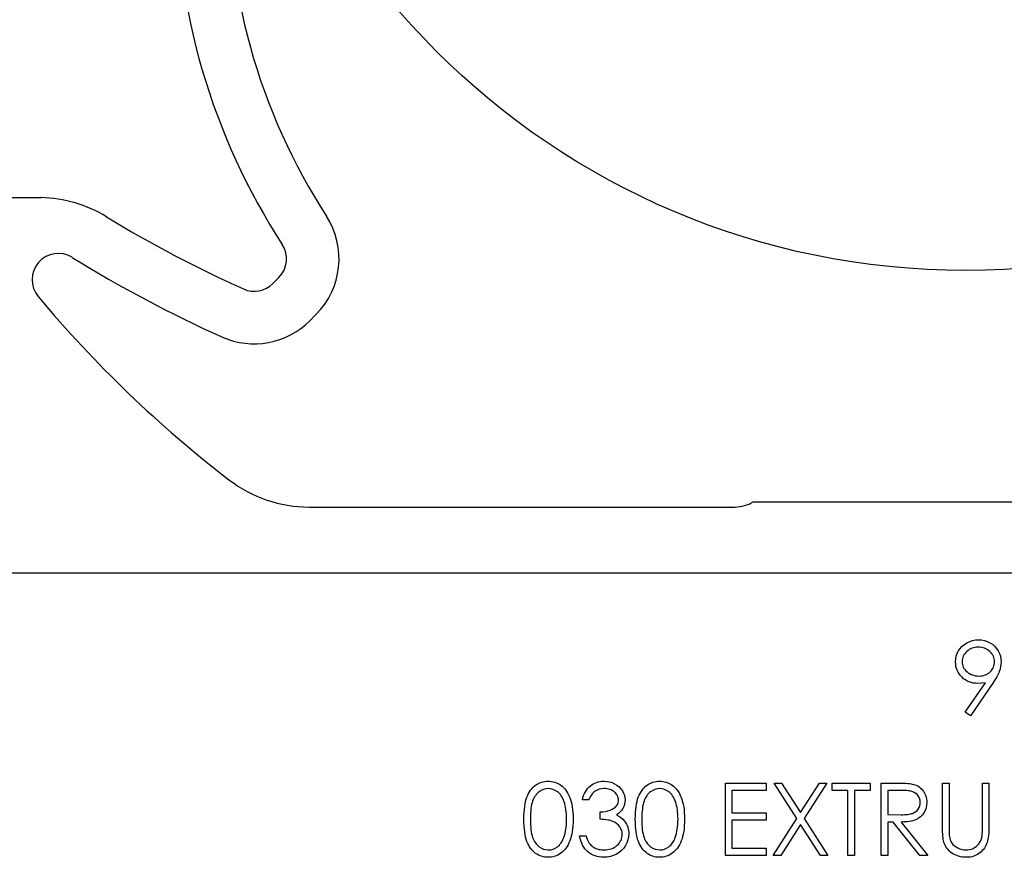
# Model space of a CAD drawing. Header units: inches. Extents: x 370 to 474, y 80 to 168.
# Tile 17 of 170: x 393.57 to 395.44, y 84.71 to 86.3. Entities that reach past the tile are written whole.
import ezdxf

# ---------------------------------------------------------------- set-up
doc = ezdxf.new("R2010")
doc.units = ezdxf.units.IN
doc.header["$LTSCALE"] = 0.5
doc.header["$MEASUREMENT"] = 0
doc.layers.add('APP-M-S', color=30, linetype='Continuous')

msp = doc.modelspace()

# ---------------------------------------------------------------- linework, layer by layer
at = {"color": 7, "linetype": 'Continuous'}
for p, q in [((395.3584, 85.103), (395.3621, 85.107)), ((395.3621, 85.107), (395.3665, 85.1106)), ((395.3665, 85.1106), (395.3713, 85.1136)), ((395.3713, 85.1136), (395.3766, 85.1161)), ((395.3766, 85.1161), (395.3821, 85.1179)), ((395.3839, 85.1041), (395.3811, 85.1032)), ((395.3821, 85.1179), (395.3877, 85.119)), ((395.3868, 85.1047), (395.3839, 85.1041)), ((395.3898, 85.1051), (395.3868, 85.1047)), ((395.3877, 85.119), (395.3936, 85.1193)), ((395.3929, 85.1052), (395.3898, 85.1051)), ((395.3961, 85.1051), (395.3929, 85.1052)), ((395.3929, 85.1052), (395.3929, 85.1052)), ((395.3936, 85.1193), (395.3936, 85.1193)), ((395.3936, 85.1193), (395.3993, 85.119)), ((395.3991, 85.1047), (395.3961, 85.1051)), ((395.4021, 85.1041), (395.3991, 85.1047)), ((395.3993, 85.119), (395.4048, 85.118)), ((395.4048, 85.1032), (395.4021, 85.1041)), ((395.4048, 85.118), (395.41, 85.1162)), ((395.41, 85.1162), (395.4151, 85.1138)), ((395.4151, 85.1138), (395.4198, 85.1107)), ((395.4198, 85.1107), (395.4239, 85.1071)), ((395.4239, 85.1071), (395.4275, 85.103)), ((395.3501, 85.0829), (395.3511, 85.0884)), ((395.3511, 85.0884), (395.3529, 85.0936)), ((395.3529, 85.0936), (395.3553, 85.0984)), ((395.3553, 85.0984), (395.3584, 85.103)), ((395.3633, 85.0859), (395.3626, 85.0833)), ((395.3643, 85.0883), (395.3633, 85.0859)), ((395.3656, 85.0907), (395.3643, 85.0883)), ((395.3671, 85.0929), (395.3656, 85.0907)), ((395.369, 85.0951), (395.3671, 85.0929)), ((395.3711, 85.0972), (395.369, 85.0951)), ((395.3734, 85.099), (395.3711, 85.0972)), ((395.3758, 85.1007), (395.3734, 85.099)), ((395.3784, 85.1021), (395.3758, 85.1007)), ((395.3811, 85.1032), (395.3784, 85.1021)), ((395.4075, 85.1021), (395.4048, 85.1032)), ((395.4101, 85.1007), (395.4075, 85.1021)), ((395.4125, 85.099), (395.4101, 85.1007)), ((395.4148, 85.0972), (395.4125, 85.099)), ((395.417, 85.0951), (395.4148, 85.0972)), ((395.4188, 85.0929), (395.417, 85.0951)), ((395.4204, 85.0907), (395.4188, 85.0929)), ((395.4216, 85.0883), (395.4204, 85.0907)), ((395.4226, 85.0859), (395.4216, 85.0883)), ((395.4233, 85.0833), (395.4226, 85.0859)), ((395.4275, 85.103), (395.4306, 85.0982)), ((395.4306, 85.0982), (395.4331, 85.0932)), ((395.4331, 85.0932), (395.4349, 85.088)), ((395.4349, 85.088), (395.4359, 85.0826)), ((395.3497, 85.0771), (395.3501, 85.0829)), ((395.3499, 85.0729), (395.3497, 85.0771)), ((395.3497, 85.0771), (395.3497, 85.0771)), ((395.3505, 85.0688), (395.3499, 85.0729)), ((395.3514, 85.065), (395.3505, 85.0688)), ((395.3622, 85.0806), (395.3621, 85.0778)), ((395.3621, 85.0778), (395.3621, 85.0778)), ((395.3621, 85.0778), (395.3622, 85.075)), ((395.3626, 85.0833), (395.3622, 85.0806)), ((395.3622, 85.075), (395.3626, 85.0724)), ((395.3626, 85.0724), (395.3634, 85.0698)), ((395.3634, 85.0698), (395.3644, 85.0673)), ((395.3644, 85.0673), (395.3657, 85.0649)), ((395.4207, 85.0649), (395.4219, 85.0673)), ((395.4219, 85.0673), (395.4228, 85.0698)), ((395.4228, 85.0698), (395.4234, 85.0724)), ((395.4238, 85.0806), (395.4233, 85.0833)), ((395.4234, 85.0724), (395.4238, 85.075)), ((395.4239, 85.0778), (395.4238, 85.0806)), ((395.4238, 85.075), (395.4239, 85.0778)), ((395.4239, 85.0778), (395.4239, 85.0778)), ((395.4354, 85.0682), (395.4343, 85.0637)), ((395.436, 85.0727), (395.4354, 85.0682)), ((395.4359, 85.0826), (395.4363, 85.077)), ((395.4363, 85.077), (395.436, 85.0727)), ((395.4363, 85.077), (395.4363, 85.077)), ((395.3528, 85.0613), (395.3514, 85.065)), ((395.3545, 85.0577), (395.3528, 85.0613)), ((395.3566, 85.0543), (395.3545, 85.0577)), ((395.3591, 85.0511), (395.3566, 85.0543)), ((395.362, 85.0481), (395.3591, 85.0511)), ((395.3651, 85.0453), (395.362, 85.0481)), ((395.3657, 85.0649), (395.3674, 85.0627)), ((395.3674, 85.0627), (395.3693, 85.0605)), ((395.3693, 85.0605), (395.3715, 85.0584)), ((395.3715, 85.0584), (395.3739, 85.0566)), ((395.3739, 85.0566), (395.3764, 85.0549)), ((395.3764, 85.0549), (395.3791, 85.0536)), ((395.3791, 85.0536), (395.3819, 85.0525)), ((395.3819, 85.0525), (395.3848, 85.0516)), ((395.3848, 85.0516), (395.3878, 85.0509)), ((395.3878, 85.0509), (395.3909, 85.0506)), ((395.3909, 85.0506), (395.3942, 85.0504)), ((395.3942, 85.0504), (395.3975, 85.0506)), ((395.3975, 85.0506), (395.4006, 85.0509)), ((395.4006, 85.0509), (395.4035, 85.0516)), ((395.4035, 85.0516), (395.4063, 85.0525)), ((395.4063, 85.0525), (395.4089, 85.0536)), ((395.4089, 85.0536), (395.4114, 85.0549)), ((395.4114, 85.0549), (395.4136, 85.0566)), ((395.4136, 85.0566), (395.4158, 85.0584)), ((395.4158, 85.0584), (395.4177, 85.0605)), ((395.4177, 85.0605), (395.4193, 85.0627)), ((395.4193, 85.0627), (395.4207, 85.0649)), ((395.428, 85.0488), (395.4263, 85.0459)), ((395.4294, 85.0515), (395.428, 85.0488)), ((395.4307, 85.0541), (395.4294, 85.0515)), ((395.4318, 85.0566), (395.4307, 85.0541)), ((395.4328, 85.0591), (395.4318, 85.0566)), ((395.4343, 85.0637), (395.4328, 85.0591)), ((395.3685, 85.0429), (395.3651, 85.0453)), ((395.3681, 84.9813), (395.4064, 85.0374)), ((395.3719, 85.0409), (395.3685, 85.0429)), ((395.3756, 85.0393), (395.3719, 85.0409)), ((395.3794, 85.038), (395.3756, 85.0393)), ((395.4204, 85.0365), (395.378, 84.9745)), ((395.3834, 85.0371), (395.3794, 85.038)), ((395.3876, 85.0365), (395.3834, 85.0371)), ((395.3919, 85.0363), (395.3876, 85.0365)), ((395.3991, 85.0366), (395.3919, 85.0363)), ((395.3919, 85.0363), (395.3919, 85.0363)), ((395.4064, 85.0374), (395.3991, 85.0366)), ((395.4064, 85.0374), (395.4064, 85.0374)), ((395.4225, 85.0398), (395.4204, 85.0365)), ((395.4204, 85.0365), (395.4204, 85.0365)), ((395.4245, 85.0429), (395.4225, 85.0398)), ((395.4263, 85.0459), (395.4245, 85.0429)), ((395.378, 84.9745), (395.3681, 84.9813)), ((395.3681, 84.9813), (395.3681, 84.9813)), ((394.5479, 84.8406), (394.5505, 84.8426)), ((394.5505, 84.8426), (394.5532, 84.8444)), ((394.5532, 84.8444), (394.556, 84.846)), ((394.556, 84.846), (394.5588, 84.8473)), ((394.5588, 84.8473), (394.5618, 84.8484)), ((394.5618, 84.8484), (394.5648, 84.8492)), ((394.5648, 84.8492), (394.5679, 84.8498)), ((394.5679, 84.8498), (394.571, 84.8502)), ((394.571, 84.8502), (394.5743, 84.8503)), ((394.5743, 84.8503), (394.5743, 84.8503)), ((394.5743, 84.8503), (394.5776, 84.8502)), ((394.5776, 84.8502), (394.5808, 84.8498)), ((394.5808, 84.8498), (394.5839, 84.8492)), ((394.5839, 84.8492), (394.587, 84.8484)), ((394.587, 84.8484), (394.59, 84.8473)), ((394.59, 84.8473), (394.5929, 84.846)), ((394.5929, 84.846), (394.5957, 84.8444)), ((394.5957, 84.8444), (394.5984, 84.8426)), ((394.5984, 84.8426), (394.6011, 84.8405)), ((394.6545, 84.8411), (394.6573, 84.8433)), ((394.6573, 84.8433), (394.6602, 84.8451)), ((394.6602, 84.8451), (394.6633, 84.8467)), ((394.6633, 84.8467), (394.6665, 84.848)), ((394.6665, 84.848), (394.6698, 84.849)), ((394.6698, 84.849), (394.6733, 84.8497)), ((394.6733, 84.8497), (394.6768, 84.8502)), ((394.6768, 84.8502), (394.6805, 84.8503)), ((394.6805, 84.8503), (394.6805, 84.8503)), ((394.6805, 84.8503), (394.6859, 84.85)), ((394.6859, 84.85), (394.6911, 84.8491)), ((394.6911, 84.8491), (394.6961, 84.8475)), ((394.6961, 84.8475), (394.7009, 84.8454)), ((394.7009, 84.8454), (394.7054, 84.8427)), ((394.7054, 84.8427), (394.7093, 84.8396)), ((394.7599, 84.8406), (394.7625, 84.8426)), ((394.7625, 84.8426), (394.7652, 84.8444)), ((394.7652, 84.8444), (394.768, 84.846)), ((394.768, 84.846), (394.7708, 84.8473)), ((394.7708, 84.8473), (394.7738, 84.8484)), ((394.7738, 84.8484), (394.7768, 84.8492)), ((394.7768, 84.8492), (394.7799, 84.8498)), ((394.7799, 84.8498), (394.783, 84.8502)), ((394.783, 84.8502), (394.7863, 84.8503)), ((394.7863, 84.8503), (394.7863, 84.8503)), ((394.7863, 84.8503), (394.7896, 84.8502)), ((394.7896, 84.8502), (394.7928, 84.8498)), ((394.7928, 84.8498), (394.7959, 84.8492)), ((394.7959, 84.8492), (394.799, 84.8484)), ((394.799, 84.8484), (394.802, 84.8473)), ((394.802, 84.8473), (394.8049, 84.846)), ((394.8049, 84.846), (394.8077, 84.8444)), ((394.8077, 84.8444), (394.8104, 84.8426)), ((394.8104, 84.8426), (394.8131, 84.8405)), ((394.9116, 84.8468), (394.9893, 84.8468)), ((394.9116, 84.709), (394.9116, 84.8468)), ((394.9893, 84.8468), (394.9893, 84.8468)), ((394.9893, 84.8468), (394.9893, 84.8326)), ((395.0043, 84.8468), (395.0186, 84.8468)), ((395.0475, 84.7793), (395.0043, 84.8468)), ((395.0186, 84.8468), (395.0186, 84.8468)), ((395.0186, 84.8468), (395.0546, 84.7904)), ((395.0546, 84.7904), (395.0907, 84.8468)), ((395.105, 84.8468), (395.0618, 84.7793)), ((395.0907, 84.8468), (395.0907, 84.8468)), ((395.0907, 84.8468), (395.105, 84.8468)), ((395.105, 84.8468), (395.105, 84.8468)), ((395.1148, 84.8326), (395.1147, 84.8468)), ((395.1147, 84.8468), (395.1147, 84.8468)), ((395.1147, 84.8468), (395.1872, 84.8468)), ((395.1872, 84.8468), (395.1872, 84.8468)), ((395.1872, 84.8468), (395.1872, 84.8326)), ((395.2084, 84.8468), (395.2359, 84.8468)), ((395.2084, 84.709), (395.2084, 84.8468)), ((395.2359, 84.8468), (395.2359, 84.8468)), ((395.2359, 84.8468), (395.2415, 84.8467)), ((395.2415, 84.8467), (395.2465, 84.8467)), ((395.2465, 84.8467), (395.2511, 84.8465)), ((395.2511, 84.8465), (395.2553, 84.8463)), ((395.2553, 84.8463), (395.2589, 84.846)), ((395.2589, 84.846), (395.2621, 84.8457)), ((395.2621, 84.8457), (395.2649, 84.8453)), ((395.2649, 84.8453), (395.2672, 84.8449)), ((395.2672, 84.8449), (395.2672, 84.8449)), ((395.2672, 84.8449), (395.2702, 84.8441)), ((395.2702, 84.8441), (395.273, 84.8431)), ((395.273, 84.8431), (395.2758, 84.8419)), ((395.2758, 84.8419), (395.2783, 84.8405)), ((395.325, 84.8468), (395.3373, 84.8468)), ((395.325, 84.7635), (395.325, 84.8468)), ((395.3373, 84.8468), (395.3373, 84.8468)), ((395.3373, 84.8468), (395.3373, 84.7642)), ((395.4009, 84.7642), (395.4009, 84.8468)), ((395.4009, 84.8468), (395.4009, 84.8468)), ((395.4009, 84.8468), (395.4133, 84.8468)), ((395.4133, 84.8468), (395.4133, 84.8468)), ((395.4133, 84.8468), (395.4133, 84.7635)), ((394.5341, 84.82), (394.5356, 84.8236)), ((394.5356, 84.8236), (394.5373, 84.827)), ((394.5373, 84.827), (394.5391, 84.8302)), ((394.5391, 84.8302), (394.5411, 84.8331)), ((394.5411, 84.8331), (394.5432, 84.8358)), ((394.5432, 84.8358), (394.5455, 84.8383)), ((394.5455, 84.8383), (394.5479, 84.8406)), ((394.5501, 84.8227), (394.5486, 84.8204)), ((394.5517, 84.8249), (394.5501, 84.8227)), ((394.5534, 84.8268), (394.5517, 84.8249)), ((394.5553, 84.8286), (394.5534, 84.8268)), ((394.5573, 84.8302), (394.5553, 84.8286)), ((394.5614, 84.8328), (394.5573, 84.8302)), ((394.5657, 84.8347), (394.5614, 84.8328)), ((394.5702, 84.8358), (394.5657, 84.8347)), ((394.5747, 84.8362), (394.5702, 84.8358)), ((394.5792, 84.8358), (394.5747, 84.8362)), ((394.5747, 84.8362), (394.5747, 84.8362)), ((394.5836, 84.8347), (394.5792, 84.8358)), ((394.5878, 84.8328), (394.5836, 84.8347)), ((394.592, 84.8302), (394.5878, 84.8328)), ((394.594, 84.8286), (394.592, 84.8302)), ((394.5959, 84.8267), (394.594, 84.8286)), ((394.5977, 84.8247), (394.5959, 84.8267)), ((394.5993, 84.8224), (394.5977, 84.8247)), ((394.6011, 84.8405), (394.6036, 84.8382)), ((394.6036, 84.8382), (394.6059, 84.8357)), ((394.6059, 84.8357), (394.6081, 84.8329)), ((394.6081, 84.8329), (394.6102, 84.8299)), ((394.6102, 84.8299), (394.6121, 84.8266)), ((394.6121, 84.8266), (394.6139, 84.8231)), ((394.6139, 84.8231), (394.6156, 84.8194)), ((394.6406, 84.8191), (394.6419, 84.823)), ((394.6419, 84.823), (394.6434, 84.8266)), ((394.6434, 84.8266), (394.6452, 84.83)), ((394.6452, 84.83), (394.6472, 84.8332)), ((394.6472, 84.8332), (394.6494, 84.8361)), ((394.6494, 84.8361), (394.6518, 84.8387)), ((394.6518, 84.8387), (394.6545, 84.8411)), ((394.6574, 84.8248), (394.6559, 84.8227)), ((394.6589, 84.8268), (394.6574, 84.8248)), ((394.6605, 84.8285), (394.6589, 84.8268)), ((394.6621, 84.83), (394.6605, 84.8285)), ((394.6639, 84.8313), (394.6621, 84.83)), ((394.6676, 84.8335), (394.6639, 84.8313)), ((394.6716, 84.835), (394.6676, 84.8335)), ((394.676, 84.8359), (394.6716, 84.835)), ((394.6807, 84.8362), (394.676, 84.8359)), ((394.6836, 84.8361), (394.6807, 84.8362)), ((394.6807, 84.8362), (394.6807, 84.8362)), ((394.6864, 84.8358), (394.6836, 84.8361)), ((394.6891, 84.8353), (394.6864, 84.8358)), ((394.6917, 84.8346), (394.6891, 84.8353)), ((394.6941, 84.8337), (394.6917, 84.8346)), ((394.6964, 84.8326), (394.6941, 84.8337)), ((394.6985, 84.8313), (394.6964, 84.8326)), ((394.7006, 84.8297), (394.6985, 84.8313)), ((394.7024, 84.8281), (394.7006, 84.8297)), ((394.704, 84.8264), (394.7024, 84.8281)), ((394.7054, 84.8246), (394.704, 84.8264)), ((394.7065, 84.8228), (394.7054, 84.8246)), ((394.7073, 84.8208), (394.7065, 84.8228)), ((394.7093, 84.8396), (394.7127, 84.836)), ((394.7127, 84.836), (394.7156, 84.832)), ((394.7156, 84.832), (394.7179, 84.8278)), ((394.7179, 84.8278), (394.7195, 84.8234)), ((394.7195, 84.8234), (394.7205, 84.819)), ((394.746, 84.82), (394.7476, 84.8236)), ((394.7476, 84.8236), (394.7492, 84.827)), ((394.7492, 84.827), (394.7511, 84.8302)), ((394.7511, 84.8302), (394.7531, 84.8331)), ((394.7531, 84.8331), (394.7552, 84.8358)), ((394.7552, 84.8358), (394.7575, 84.8383)), ((394.7575, 84.8383), (394.7599, 84.8406)), ((394.7621, 84.8227), (394.7606, 84.8204)), ((394.7637, 84.8249), (394.7621, 84.8227)), ((394.7654, 84.8268), (394.7637, 84.8249)), ((394.7673, 84.8286), (394.7654, 84.8268)), ((394.7693, 84.8302), (394.7673, 84.8286)), ((394.7734, 84.8328), (394.7693, 84.8302)), ((394.7777, 84.8347), (394.7734, 84.8328)), ((394.7821, 84.8358), (394.7777, 84.8347)), ((394.7867, 84.8362), (394.7821, 84.8358)), ((394.7912, 84.8358), (394.7867, 84.8362)), ((394.7867, 84.8362), (394.7867, 84.8362)), ((394.7956, 84.8347), (394.7912, 84.8358)), ((394.7998, 84.8328), (394.7956, 84.8347)), ((394.804, 84.8302), (394.7998, 84.8328)), ((394.806, 84.8286), (394.804, 84.8302)), ((394.8079, 84.8267), (394.806, 84.8286)), ((394.8097, 84.8247), (394.8079, 84.8267)), ((394.8113, 84.8224), (394.8097, 84.8247)), ((394.8131, 84.8405), (394.8156, 84.8382)), ((394.8156, 84.8382), (394.8179, 84.8357)), ((394.8179, 84.8357), (394.8201, 84.8329)), ((394.8201, 84.8329), (394.8222, 84.8299)), ((394.8222, 84.8299), (394.8241, 84.8266)), ((394.8241, 84.8266), (394.8259, 84.8231)), ((394.8259, 84.8231), (394.8276, 84.8194)), ((394.9893, 84.8326), (394.9239, 84.8326)), ((394.9239, 84.8326), (394.9239, 84.8326)), ((394.9239, 84.8326), (394.9239, 84.7902)), ((394.9893, 84.8326), (394.9893, 84.8326)), ((395.1448, 84.8326), (395.1147, 84.8326)), ((395.1448, 84.709), (395.1448, 84.8326)), ((395.1448, 84.8326), (395.1448, 84.8326)), ((395.1872, 84.8326), (395.1571, 84.8326)), ((395.1571, 84.8326), (395.1571, 84.8326)), ((395.1571, 84.8326), (395.1571, 84.709)), ((395.1872, 84.8326), (395.1872, 84.8326)), ((395.2207, 84.8326), (395.2207, 84.7867)), ((395.2466, 84.8326), (395.2207, 84.8326)), ((395.2502, 84.8326), (395.2466, 84.8326)), ((395.2466, 84.8326), (395.2466, 84.8326)), ((395.2536, 84.8325), (395.2502, 84.8326)), ((395.2566, 84.8323), (395.2536, 84.8325)), ((395.2595, 84.832), (395.2566, 84.8323)), ((395.262, 84.8317), (395.2595, 84.832)), ((395.2643, 84.8313), (395.262, 84.8317)), ((395.2663, 84.8308), (395.2643, 84.8313)), ((395.2681, 84.8302), (395.2663, 84.8308)), ((395.2712, 84.8289), (395.2681, 84.8302)), ((395.274, 84.8271), (395.2712, 84.8289)), ((395.2764, 84.8249), (395.274, 84.8271)), ((395.2786, 84.8223), (395.2764, 84.8249)), ((395.2783, 84.8405), (395.2808, 84.8388)), ((395.2808, 84.8388), (395.2831, 84.837)), ((395.2831, 84.837), (395.2852, 84.835)), ((395.2852, 84.835), (395.2872, 84.8328)), ((395.2872, 84.8328), (395.289, 84.8304)), ((395.289, 84.8304), (395.2906, 84.8278)), ((395.2906, 84.8278), (395.2919, 84.8252)), ((395.2919, 84.8252), (395.293, 84.8224)), ((394.5297, 84.802), (394.5305, 84.8071)), ((394.5305, 84.8071), (394.5315, 84.8118)), ((394.5315, 84.8118), (394.5327, 84.8161)), ((394.5327, 84.8161), (394.5341, 84.82)), ((394.543, 84.8059), (394.5422, 84.8021)), ((394.5438, 84.8094), (394.543, 84.8059)), ((394.5448, 84.8125), (394.5438, 84.8094)), ((394.546, 84.8153), (394.5448, 84.8125)), ((394.5472, 84.818), (394.546, 84.8153)), ((394.5486, 84.8204), (394.5472, 84.818)), ((394.6009, 84.8199), (394.5993, 84.8224)), ((394.6023, 84.8172), (394.6009, 84.8199)), ((394.6036, 84.8143), (394.6023, 84.8172)), ((394.6049, 84.8112), (394.6036, 84.8143)), ((394.6059, 84.8078), (394.6049, 84.8112)), ((394.6069, 84.8042), (394.6059, 84.8078)), ((394.6077, 84.8004), (394.6069, 84.8042)), ((394.6156, 84.8194), (394.617, 84.8153)), ((394.617, 84.8153), (394.6183, 84.811)), ((394.6183, 84.811), (394.6194, 84.8063)), ((394.6194, 84.8063), (394.6203, 84.8013)), ((394.6395, 84.815), (394.6406, 84.8191)), ((394.6519, 84.815), (394.6395, 84.815)), ((394.6395, 84.815), (394.6395, 84.815)), ((394.6532, 84.8178), (394.6519, 84.815)), ((394.6545, 84.8203), (394.6532, 84.8178)), ((394.6559, 84.8227), (394.6545, 84.8203)), ((394.7045, 84.8035), (394.7062, 84.8061)), ((394.7062, 84.8061), (394.7075, 84.8088)), ((394.7079, 84.8188), (394.7073, 84.8208)), ((394.7075, 84.8088), (394.7082, 84.8116)), ((394.7083, 84.8167), (394.7079, 84.8188)), ((394.7082, 84.8116), (394.7084, 84.8146)), ((394.7084, 84.8146), (394.7083, 84.8167)), ((394.7084, 84.8146), (394.7084, 84.8146)), ((394.7198, 84.806), (394.7185, 84.8021)), ((394.7205, 84.8101), (394.7198, 84.806)), ((394.7205, 84.819), (394.7208, 84.8145)), ((394.7208, 84.8145), (394.7205, 84.8101)), ((394.7208, 84.8145), (394.7208, 84.8145)), ((394.7417, 84.802), (394.7425, 84.8071)), ((394.7425, 84.8071), (394.7435, 84.8118)), ((394.7435, 84.8118), (394.7447, 84.8161)), ((394.7447, 84.8161), (394.746, 84.82)), ((394.755, 84.8059), (394.7542, 84.8021)), ((394.7558, 84.8094), (394.755, 84.8059)), ((394.7568, 84.8125), (394.7558, 84.8094)), ((394.758, 84.8153), (394.7568, 84.8125)), ((394.7592, 84.818), (394.758, 84.8153)), ((394.7606, 84.8204), (394.7592, 84.818)), ((394.8129, 84.8199), (394.8113, 84.8224)), ((394.8143, 84.8172), (394.8129, 84.8199)), ((394.8156, 84.8143), (394.8143, 84.8172)), ((394.8168, 84.8112), (394.8156, 84.8143)), ((394.8179, 84.8078), (394.8168, 84.8112)), ((394.8189, 84.8042), (394.8179, 84.8078)), ((394.8197, 84.8004), (394.8189, 84.8042)), ((394.8276, 84.8194), (394.829, 84.8153)), ((394.829, 84.8153), (394.8303, 84.811)), ((394.8303, 84.811), (394.8314, 84.8063)), ((394.8314, 84.8063), (394.8323, 84.8013)), ((395.2803, 84.8194), (395.2786, 84.8223)), ((395.2816, 84.8164), (395.2803, 84.8194)), ((395.2823, 84.8133), (395.2816, 84.8164)), ((395.2816, 84.8033), (395.2823, 84.8066)), ((395.2826, 84.81), (395.2823, 84.8133)), ((395.2823, 84.8066), (395.2826, 84.81)), ((395.2826, 84.81), (395.2826, 84.81)), ((395.293, 84.8224), (395.2939, 84.8195)), ((395.2946, 84.8044), (395.2936, 84.7993)), ((395.2939, 84.8195), (395.2945, 84.8164)), ((395.2945, 84.8164), (395.2948, 84.8132)), ((395.2949, 84.8099), (395.2946, 84.8044)), ((395.2948, 84.8132), (395.2949, 84.8099)), ((395.2949, 84.8099), (395.2949, 84.8099)), ((394.5283, 84.7844), (394.5286, 84.7907)), ((394.5286, 84.7907), (394.5291, 84.7966)), ((394.5291, 84.7966), (394.5297, 84.802)), ((394.5409, 84.7886), (394.5406, 84.7834)), ((394.5412, 84.7935), (394.5409, 84.7886)), ((394.5417, 84.798), (394.5412, 84.7935)), ((394.5422, 84.8021), (394.5417, 84.798)), ((394.6083, 84.7964), (394.6077, 84.8004)), ((394.6088, 84.7921), (394.6083, 84.7964)), ((394.6092, 84.7876), (394.6088, 84.7921)), ((394.6094, 84.7828), (394.6092, 84.7876)), ((394.6203, 84.8013), (394.621, 84.7959)), ((394.621, 84.7959), (394.6215, 84.7902)), ((394.6215, 84.7902), (394.6217, 84.7842)), ((394.6731, 84.792), (394.6782, 84.7922)), ((394.6731, 84.7779), (394.6731, 84.792)), ((394.6731, 84.792), (394.6731, 84.792)), ((394.6782, 84.7922), (394.6831, 84.7928)), ((394.6831, 84.7928), (394.6877, 84.7938)), ((394.6877, 84.7938), (394.6921, 84.7953)), ((394.6921, 84.7953), (394.6961, 84.797)), ((394.6961, 84.797), (394.6995, 84.799)), ((394.6995, 84.799), (394.7023, 84.8011)), ((394.7023, 84.8011), (394.7045, 84.8035)), ((394.7085, 84.7889), (394.7047, 84.7862)), ((394.7047, 84.7862), (394.7047, 84.7862)), ((394.7047, 84.7862), (394.709, 84.7839)), ((394.7117, 84.7918), (394.7085, 84.7889)), ((394.7145, 84.795), (394.7117, 84.7918)), ((394.7168, 84.7985), (394.7145, 84.795)), ((394.7185, 84.8021), (394.7168, 84.7985)), ((394.7403, 84.7844), (394.7406, 84.7907)), ((394.7406, 84.7907), (394.741, 84.7966)), ((394.741, 84.7966), (394.7417, 84.802)), ((394.7529, 84.7886), (394.7526, 84.7834)), ((394.7532, 84.7935), (394.7529, 84.7886)), ((394.7537, 84.798), (394.7532, 84.7935)), ((394.7542, 84.8021), (394.7537, 84.798)), ((394.8203, 84.7964), (394.8197, 84.8004)), ((394.8208, 84.7921), (394.8203, 84.7964)), ((394.8212, 84.7876), (394.8208, 84.7921)), ((394.8214, 84.7828), (394.8212, 84.7876)), ((394.8323, 84.8013), (394.833, 84.7959)), ((394.833, 84.7959), (394.8335, 84.7902)), ((394.8335, 84.7902), (394.8337, 84.7842)), ((394.9239, 84.7902), (394.9239, 84.7902)), ((394.9239, 84.7902), (394.9893, 84.7902)), ((394.9893, 84.7902), (394.9893, 84.7902)), ((394.9893, 84.7902), (394.9893, 84.7761)), ((395.0546, 84.7904), (395.0546, 84.7904)), ((395.2207, 84.7867), (395.2207, 84.7867)), ((395.2207, 84.7867), (395.246, 84.7865)), ((395.246, 84.7865), (395.246, 84.7865)), ((395.246, 84.7865), (395.2495, 84.7865)), ((395.2495, 84.7865), (395.2528, 84.7867)), ((395.2528, 84.7867), (395.2559, 84.7869)), ((395.2559, 84.7869), (395.2587, 84.7872)), ((395.2587, 84.7872), (395.2613, 84.7875)), ((395.2613, 84.7875), (395.2637, 84.788)), ((395.2637, 84.788), (395.2658, 84.7885)), ((395.2658, 84.7885), (395.2677, 84.7891)), ((395.2677, 84.7891), (395.271, 84.7906)), ((395.271, 84.7906), (395.2739, 84.7924)), ((395.2739, 84.7924), (395.2765, 84.7947)), ((395.2765, 84.7947), (395.2786, 84.7973)), ((395.2786, 84.7973), (395.2804, 84.8002)), ((395.2804, 84.8002), (395.2816, 84.8033)), ((395.2865, 84.786), (395.2829, 84.7825)), ((395.2895, 84.79), (395.2865, 84.786)), ((395.2919, 84.7945), (395.2895, 84.79)), ((395.2936, 84.7993), (395.2919, 84.7945)), ((394.5282, 84.7778), (394.5283, 84.7844)), ((394.5283, 84.7713), (394.5282, 84.7778)), ((394.5286, 84.765), (394.5283, 84.7713)), ((394.5406, 84.7834), (394.5406, 84.7779)), ((394.5406, 84.7779), (394.5406, 84.7724)), ((394.5406, 84.7724), (394.5409, 84.7672)), ((394.5409, 84.7672), (394.5412, 84.7623)), ((394.6087, 84.7635), (394.6092, 84.7681)), ((394.6092, 84.7681), (394.6094, 84.7729)), ((394.6095, 84.7779), (394.6094, 84.7828)), ((394.6094, 84.7729), (394.6095, 84.7779)), ((394.6095, 84.7779), (394.6095, 84.7779)), ((394.6217, 84.7715), (394.6215, 84.7655)), ((394.6217, 84.7842), (394.6219, 84.7778)), ((394.6219, 84.7778), (394.6217, 84.7715)), ((394.6219, 84.7778), (394.6219, 84.7778)), ((394.6771, 84.7776), (394.6731, 84.7779)), ((394.6731, 84.7779), (394.6731, 84.7779)), ((394.681, 84.7773), (394.6771, 84.7776)), ((394.6845, 84.7769), (394.681, 84.7773)), ((394.6877, 84.7764), (394.6845, 84.7769)), ((394.6907, 84.7758), (394.6877, 84.7764)), ((394.6933, 84.7752), (394.6907, 84.7758)), ((394.6958, 84.7744), (394.6933, 84.7752)), ((394.6979, 84.7736), (394.6958, 84.7744)), ((394.7017, 84.7717), (394.6979, 84.7736)), ((394.7051, 84.7693), (394.7017, 84.7717)), ((394.7081, 84.7665), (394.7051, 84.7693)), ((394.7107, 84.7633), (394.7081, 84.7665)), ((394.709, 84.7839), (394.713, 84.7812)), ((394.713, 84.7812), (394.7165, 84.778)), ((394.7165, 84.778), (394.7196, 84.7744)), ((394.7196, 84.7744), (394.7196, 84.7744)), ((394.7196, 84.7744), (394.7216, 84.7716)), ((394.7216, 84.7716), (394.7232, 84.7688)), ((394.7232, 84.7688), (394.7247, 84.7658)), ((394.7402, 84.7778), (394.7403, 84.7844)), ((394.7403, 84.7713), (394.7402, 84.7778)), ((394.7406, 84.765), (394.7403, 84.7713)), ((394.7526, 84.7834), (394.7526, 84.7779)), ((394.7526, 84.7779), (394.7526, 84.7724)), ((394.7526, 84.7724), (394.7529, 84.7672)), ((394.7529, 84.7672), (394.7532, 84.7623)), ((394.8207, 84.7635), (394.8212, 84.7681)), ((394.8212, 84.7681), (394.8214, 84.7729)), ((394.8215, 84.7779), (394.8214, 84.7828)), ((394.8214, 84.7729), (394.8215, 84.7779)), ((394.8215, 84.7779), (394.8215, 84.7779)), ((394.8337, 84.7715), (394.8335, 84.7655)), ((394.8337, 84.7842), (394.8338, 84.7778)), ((394.8338, 84.7778), (394.8337, 84.7715)), ((394.8338, 84.7778), (394.8338, 84.7778)), ((394.9893, 84.7761), (394.9239, 84.7761)), ((394.9239, 84.7761), (394.9239, 84.7761)), ((394.9239, 84.7761), (394.9239, 84.7231)), ((394.9893, 84.7761), (394.9893, 84.7761)), ((395.0026, 84.709), (395.0475, 84.7793)), ((395.0547, 84.7681), (395.0169, 84.709)), ((395.0475, 84.7793), (395.0475, 84.7793)), ((395.0925, 84.709), (395.0547, 84.7681)), ((395.0547, 84.7681), (395.0547, 84.7681)), ((395.0618, 84.7793), (395.0618, 84.7793)), ((395.0618, 84.7793), (395.1068, 84.709)), ((395.2308, 84.7726), (395.2207, 84.7726)), ((395.2207, 84.7726), (395.2207, 84.7726)), ((395.2207, 84.7726), (395.2207, 84.709)), ((395.2814, 84.709), (395.2308, 84.7726)), ((395.2308, 84.7726), (395.2308, 84.7726)), ((395.2504, 84.7727), (395.2461, 84.7726)), ((395.2461, 84.7726), (395.2461, 84.7726)), ((395.2461, 84.7726), (395.2967, 84.709)), ((395.2545, 84.7729), (395.2504, 84.7727)), ((395.2583, 84.7732), (395.2545, 84.7729)), ((395.2619, 84.7737), (395.2583, 84.7732)), ((395.2653, 84.7744), (395.2619, 84.7737)), ((395.2684, 84.7751), (395.2653, 84.7744)), ((395.2713, 84.776), (395.2684, 84.7751)), ((395.274, 84.777), (395.2713, 84.776)), ((395.2787, 84.7795), (395.274, 84.777)), ((395.2829, 84.7825), (395.2787, 84.7795)), ((394.5291, 84.7592), (394.5286, 84.765)), ((394.5297, 84.7538), (394.5291, 84.7592)), ((394.5305, 84.7487), (394.5297, 84.7538)), ((394.5315, 84.744), (394.5305, 84.7487)), ((394.5412, 84.7623), (394.5416, 84.7578)), ((394.5416, 84.7578), (394.5422, 84.7537)), ((394.5422, 84.7537), (394.543, 84.7499)), ((394.543, 84.7499), (394.5438, 84.7464)), ((394.6055, 84.7469), (394.6066, 84.7508)), ((394.6066, 84.7508), (394.6074, 84.7549)), ((394.6074, 84.7549), (394.6082, 84.7591)), ((394.6082, 84.7591), (394.6087, 84.7635)), ((394.6194, 84.7495), (394.6184, 84.7448)), ((394.6203, 84.7545), (394.6194, 84.7495)), ((394.621, 84.7598), (394.6203, 84.7545)), ((394.6215, 84.7655), (394.621, 84.7598)), ((394.7128, 84.7599), (394.7107, 84.7633)), ((394.7143, 84.7563), (394.7128, 84.7599)), ((394.7152, 84.7526), (394.7143, 84.7563)), ((394.7155, 84.7487), (394.7152, 84.7526)), ((394.7153, 84.7459), (394.7155, 84.7487)), ((394.7155, 84.7487), (394.7155, 84.7487)), ((394.7247, 84.7658), (394.7258, 84.7628)), ((394.7258, 84.7628), (394.7267, 84.7597)), ((394.7267, 84.7597), (394.7273, 84.7565)), ((394.7273, 84.7565), (394.7277, 84.7533)), ((394.7279, 84.7499), (394.7275, 84.7441)), ((394.7277, 84.7533), (394.7279, 84.7499)), ((394.7279, 84.7499), (394.7279, 84.7499)), ((394.741, 84.7592), (394.7406, 84.765)), ((394.7417, 84.7538), (394.741, 84.7592)), ((394.7425, 84.7487), (394.7417, 84.7538)), ((394.7435, 84.744), (394.7425, 84.7487)), ((394.7532, 84.7623), (394.7536, 84.7578)), ((394.7536, 84.7578), (394.7542, 84.7537)), ((394.7542, 84.7537), (394.755, 84.7499)), ((394.755, 84.7499), (394.7558, 84.7464)), ((394.8175, 84.7469), (394.8186, 84.7508)), ((394.8186, 84.7508), (394.8194, 84.7549)), ((394.8194, 84.7549), (394.8202, 84.7591)), ((394.8202, 84.7591), (394.8207, 84.7635)), ((394.8314, 84.7495), (394.8303, 84.7448)), ((394.8323, 84.7545), (394.8314, 84.7495)), ((394.833, 84.7598), (394.8323, 84.7545)), ((394.8335, 84.7655), (394.833, 84.7598)), ((395.325, 84.7585), (395.325, 84.7635)), ((395.325, 84.7635), (395.325, 84.7635)), ((395.3251, 84.7539), (395.325, 84.7585)), ((395.3253, 84.7496), (395.3251, 84.7539)), ((395.3256, 84.7458), (395.3253, 84.7496)), ((395.3373, 84.7642), (395.3373, 84.7642)), ((395.3373, 84.7642), (395.3373, 84.7607)), ((395.3373, 84.7607), (395.3374, 84.7576)), ((395.3374, 84.7576), (395.3374, 84.7547)), ((395.3374, 84.7547), (395.3375, 84.7523)), ((395.3375, 84.7523), (395.3376, 84.7502)), ((395.3376, 84.7502), (395.3376, 84.7484)), ((395.3376, 84.7484), (395.3377, 84.747)), ((395.4001, 84.7461), (395.4004, 84.7483)), ((395.4004, 84.7483), (395.4006, 84.7508)), ((395.4006, 84.7508), (395.4007, 84.7536)), ((395.4007, 84.7536), (395.4008, 84.7568)), ((395.4008, 84.7568), (395.4009, 84.7603)), ((395.4009, 84.7603), (395.4009, 84.7642)), ((395.4009, 84.7642), (395.4009, 84.7642)), ((395.4128, 84.7507), (395.4124, 84.7469)), ((395.4131, 84.7548), (395.4128, 84.7507)), ((395.4132, 84.7591), (395.4131, 84.7548)), ((395.4133, 84.7635), (395.4132, 84.7591)), ((395.4133, 84.7635), (395.4133, 84.7635)), ((394.5328, 84.7396), (394.5315, 84.744)), ((394.5341, 84.7357), (394.5328, 84.7396)), ((394.5357, 84.732), (394.5341, 84.7357)), ((394.5374, 84.7286), (394.5357, 84.732)), ((394.5438, 84.7464), (394.5448, 84.7433)), ((394.5448, 84.7433), (394.5459, 84.7405)), ((394.5459, 84.7405), (394.5472, 84.7379)), ((394.5472, 84.7379), (394.5485, 84.7354)), ((394.5485, 84.7354), (394.55, 84.7331)), ((394.55, 84.7331), (394.5517, 84.731)), ((394.5517, 84.731), (394.5534, 84.729)), ((394.5958, 84.7288), (394.5975, 84.7308)), ((394.5975, 84.7308), (394.5991, 84.7329)), ((394.5991, 84.7329), (394.6006, 84.7352)), ((394.6006, 84.7352), (394.602, 84.7377)), ((394.602, 84.7377), (394.6032, 84.7404)), ((394.6032, 84.7404), (394.6043, 84.7432)), ((394.6043, 84.7432), (394.6055, 84.7469)), ((394.6043, 84.7432), (394.6043, 84.7432)), ((394.6123, 84.7293), (394.6103, 84.726)), ((394.614, 84.7327), (394.6123, 84.7293)), ((394.6156, 84.7365), (394.614, 84.7327)), ((394.6171, 84.7405), (394.6156, 84.7365)), ((394.6184, 84.7448), (394.6171, 84.7405)), ((394.6353, 84.7412), (394.6342, 84.7461)), ((394.6342, 84.7461), (394.6342, 84.7461)), ((394.6342, 84.7461), (394.6466, 84.7461)), ((394.6366, 84.7367), (394.6353, 84.7412)), ((394.6382, 84.7324), (394.6366, 84.7367)), ((394.64, 84.7285), (394.6382, 84.7324)), ((394.6466, 84.7461), (394.6466, 84.7461)), ((394.6466, 84.7461), (394.6476, 84.7429)), ((394.6476, 84.7429), (394.6487, 84.7399)), ((394.6487, 84.7399), (394.6499, 84.7372)), ((394.6499, 84.7372), (394.6512, 84.7347)), ((394.6512, 84.7347), (394.6526, 84.7325)), ((394.6526, 84.7325), (394.6541, 84.7304)), ((394.6541, 84.7304), (394.6557, 84.7286)), ((394.7059, 84.7283), (394.7081, 84.7305)), ((394.7081, 84.7305), (394.7101, 84.7329)), ((394.7101, 84.7329), (394.7117, 84.7353)), ((394.7117, 84.7353), (394.7131, 84.7378)), ((394.7131, 84.7378), (394.7141, 84.7404)), ((394.7141, 84.7404), (394.7149, 84.7431)), ((394.7149, 84.7431), (394.7153, 84.7459)), ((394.7243, 84.733), (394.7216, 84.7276)), ((394.7263, 84.7385), (394.7243, 84.733)), ((394.7275, 84.7441), (394.7263, 84.7385)), ((394.7447, 84.7396), (394.7435, 84.744)), ((394.7461, 84.7357), (394.7447, 84.7396)), ((394.7477, 84.732), (394.7461, 84.7357)), ((394.7494, 84.7286), (394.7477, 84.732)), ((394.7558, 84.7464), (394.7568, 84.7433)), ((394.7568, 84.7433), (394.7579, 84.7405)), ((394.7579, 84.7405), (394.7592, 84.7379)), ((394.7592, 84.7379), (394.7605, 84.7354)), ((394.7605, 84.7354), (394.762, 84.7331)), ((394.762, 84.7331), (394.7637, 84.731)), ((394.7637, 84.731), (394.7654, 84.729)), ((394.8078, 84.7288), (394.8095, 84.7308)), ((394.8095, 84.7308), (394.8111, 84.7329)), ((394.8111, 84.7329), (394.8126, 84.7352)), ((394.8126, 84.7352), (394.8139, 84.7377)), ((394.8139, 84.7377), (394.8152, 84.7404)), ((394.8152, 84.7404), (394.8163, 84.7432)), ((394.8163, 84.7432), (394.8175, 84.7469)), ((394.8163, 84.7432), (394.8163, 84.7432)), ((394.8242, 84.7293), (394.8223, 84.726)), ((394.826, 84.7327), (394.8242, 84.7293)), ((394.8276, 84.7365), (394.826, 84.7327)), ((394.8291, 84.7405), (394.8276, 84.7365)), ((394.8303, 84.7448), (394.8291, 84.7405)), ((395.3259, 84.7424), (395.3256, 84.7458)), ((395.3263, 84.7393), (395.3259, 84.7424)), ((395.3268, 84.7367), (395.3263, 84.7393)), ((395.3274, 84.7345), (395.3268, 84.7367)), ((395.3285, 84.7313), (395.3274, 84.7345)), ((395.3274, 84.7345), (395.3274, 84.7345)), ((395.3299, 84.7283), (395.3285, 84.7313)), ((395.3377, 84.747), (395.3379, 84.7459)), ((395.3379, 84.7459), (395.3379, 84.7459)), ((395.3379, 84.7459), (395.3386, 84.742)), ((395.3386, 84.742), (395.3396, 84.7385)), ((395.3396, 84.7385), (395.341, 84.7353)), ((395.341, 84.7353), (395.3427, 84.7324)), ((395.3427, 84.7324), (395.3448, 84.7298)), ((395.3448, 84.7298), (395.3474, 84.7274)), ((395.3911, 84.7281), (395.3933, 84.7305)), ((395.3933, 84.7305), (395.3953, 84.7331)), ((395.3953, 84.7331), (395.397, 84.7361)), ((395.397, 84.7361), (395.3984, 84.7393)), ((395.3984, 84.7393), (395.3995, 84.7428)), ((395.3995, 84.7428), (395.3999, 84.7443)), ((395.3995, 84.7428), (395.3995, 84.7428)), ((395.3999, 84.7443), (395.4001, 84.7461)), ((395.4088, 84.7309), (395.4076, 84.7282)), ((395.4098, 84.7337), (395.4088, 84.7309)), ((395.4106, 84.7366), (395.4098, 84.7337)), ((395.4113, 84.7398), (395.4106, 84.7366)), ((395.4119, 84.7432), (395.4113, 84.7398)), ((395.4124, 84.7469), (395.4119, 84.7432)), ((394.5392, 84.7254), (394.5374, 84.7286)), ((394.5412, 84.7225), (394.5392, 84.7254)), ((394.5434, 84.7198), (394.5412, 84.7225)), ((394.5456, 84.7173), (394.5434, 84.7198)), ((394.548, 84.7151), (394.5456, 84.7173)), ((394.5506, 84.713), (394.548, 84.7151)), ((394.5533, 84.7113), (394.5506, 84.713)), ((394.5561, 84.7097), (394.5533, 84.7113)), ((394.5534, 84.729), (394.5553, 84.7272)), ((394.5553, 84.7272), (394.5573, 84.7256)), ((394.5573, 84.7256), (394.5615, 84.723)), ((394.5615, 84.723), (394.5658, 84.7211)), ((394.5658, 84.7211), (394.5702, 84.72)), ((394.5702, 84.72), (394.5747, 84.7196)), ((394.5747, 84.7196), (394.5793, 84.7199)), ((394.5747, 84.7196), (394.5747, 84.7196)), ((394.5793, 84.7199), (394.5837, 84.7211)), ((394.5837, 84.7211), (394.5879, 84.7229)), ((394.5879, 84.7229), (394.592, 84.7255)), ((394.592, 84.7255), (394.594, 84.7271)), ((394.5958, 84.7114), (394.5929, 84.7098)), ((394.594, 84.7271), (394.5958, 84.7288)), ((394.5985, 84.7133), (394.5958, 84.7114)), ((394.6012, 84.7153), (394.5985, 84.7133)), ((394.6037, 84.7176), (394.6012, 84.7153)), ((394.6061, 84.7202), (394.6037, 84.7176)), ((394.6083, 84.723), (394.6061, 84.7202)), ((394.6103, 84.726), (394.6083, 84.723)), ((394.6421, 84.7249), (394.64, 84.7285)), ((394.6445, 84.7215), (394.6421, 84.7249)), ((394.6471, 84.7185), (394.6445, 84.7215)), ((394.65, 84.7158), (394.6471, 84.7185)), ((394.6531, 84.7133), (394.65, 84.7158)), ((394.6564, 84.7112), (394.6531, 84.7133)), ((394.6557, 84.7286), (394.6574, 84.727)), ((394.6599, 84.7095), (394.6564, 84.7112)), ((394.6574, 84.727), (394.6574, 84.727)), ((394.6574, 84.727), (394.6597, 84.7253)), ((394.6597, 84.7253), (394.6622, 84.7238)), ((394.6622, 84.7238), (394.6649, 84.7225)), ((394.6649, 84.7225), (394.6677, 84.7215)), ((394.6677, 84.7215), (394.6706, 84.7206)), ((394.6706, 84.7206), (394.6737, 84.72)), ((394.6737, 84.72), (394.677, 84.7197)), ((394.677, 84.7197), (394.6804, 84.7196)), ((394.6804, 84.7196), (394.6843, 84.7197)), ((394.6804, 84.7196), (394.6804, 84.7196)), ((394.6843, 84.7197), (394.6879, 84.7201)), ((394.6879, 84.7201), (394.6914, 84.7208)), ((394.6914, 84.7208), (394.6947, 84.7218)), ((394.6947, 84.7218), (394.6978, 84.723)), ((394.6978, 84.723), (394.7007, 84.7245)), ((394.7044, 84.7112), (394.6989, 84.7087)), ((394.7007, 84.7245), (394.7033, 84.7263)), ((394.7033, 84.7263), (394.7059, 84.7283)), ((394.7096, 84.7144), (394.7044, 84.7112)), ((394.7142, 84.7183), (394.7096, 84.7144)), ((394.7181, 84.7226), (394.7142, 84.7183)), ((394.7216, 84.7276), (394.7181, 84.7226)), ((394.7512, 84.7254), (394.7494, 84.7286)), ((394.7532, 84.7225), (394.7512, 84.7254)), ((394.7553, 84.7198), (394.7532, 84.7225)), ((394.7576, 84.7173), (394.7553, 84.7198)), ((394.76, 84.7151), (394.7576, 84.7173)), ((394.7626, 84.713), (394.76, 84.7151)), ((394.7653, 84.7113), (394.7626, 84.713)), ((394.768, 84.7097), (394.7653, 84.7113)), ((394.7654, 84.729), (394.7673, 84.7272)), ((394.7673, 84.7272), (394.7693, 84.7256)), ((394.7693, 84.7256), (394.7735, 84.723)), ((394.7735, 84.723), (394.7778, 84.7211)), ((394.7778, 84.7211), (394.7822, 84.72)), ((394.7822, 84.72), (394.7867, 84.7196)), ((394.7867, 84.7196), (394.7913, 84.7199)), ((394.7867, 84.7196), (394.7867, 84.7196)), ((394.7913, 84.7199), (394.7957, 84.7211)), ((394.7957, 84.7211), (394.7999, 84.7229)), ((394.7999, 84.7229), (394.804, 84.7255)), ((394.804, 84.7255), (394.806, 84.7271)), ((394.8078, 84.7114), (394.8049, 84.7098)), ((394.806, 84.7271), (394.8078, 84.7288)), ((394.8105, 84.7133), (394.8078, 84.7114)), ((394.8132, 84.7153), (394.8105, 84.7133)), ((394.8157, 84.7176), (394.8132, 84.7153)), ((394.8181, 84.7202), (394.8157, 84.7176)), ((394.8203, 84.723), (394.8181, 84.7202)), ((394.8223, 84.726), (394.8203, 84.723)), ((394.9239, 84.7231), (394.9239, 84.7231)), ((394.9239, 84.7231), (394.9893, 84.7231)), ((394.9893, 84.7231), (394.9893, 84.7231)), ((394.9893, 84.7231), (394.9893, 84.709)), ((395.3314, 84.7254), (395.3299, 84.7283)), ((395.3332, 84.7227), (395.3314, 84.7254)), ((395.3353, 84.7201), (395.3332, 84.7227)), ((395.3376, 84.7177), (395.3353, 84.7201)), ((395.3401, 84.7155), (395.3376, 84.7177)), ((395.3428, 84.7134), (395.3401, 84.7155)), ((395.3458, 84.7115), (395.3428, 84.7134)), ((395.3489, 84.7099), (395.3458, 84.7115)), ((395.3474, 84.7274), (395.3506, 84.7252)), ((395.3506, 84.7252), (395.3542, 84.7232)), ((395.3542, 84.7232), (395.3581, 84.7216)), ((395.3581, 84.7216), (395.362, 84.7205)), ((395.362, 84.7205), (395.3659, 84.7198)), ((395.3659, 84.7198), (395.3698, 84.7196)), ((395.3698, 84.7196), (395.3732, 84.7198)), ((395.3698, 84.7196), (395.3698, 84.7196)), ((395.3732, 84.7198), (395.3765, 84.7203)), ((395.3765, 84.7203), (395.3797, 84.7212)), ((395.3797, 84.7212), (395.3829, 84.7224)), ((395.3829, 84.7224), (395.3859, 84.724)), ((395.3859, 84.724), (395.3886, 84.7259)), ((395.3886, 84.7259), (395.3911, 84.7281)), ((395.3931, 84.7119), (395.3903, 84.7102)), ((395.3958, 84.7139), (395.3931, 84.7119)), ((395.3983, 84.716), (395.3958, 84.7139)), ((395.4006, 84.7183), (395.3983, 84.716)), ((395.4027, 84.7206), (395.4006, 84.7183)), ((395.4046, 84.7231), (395.4027, 84.7206)), ((395.4062, 84.7256), (395.4046, 84.7231)), ((395.4076, 84.7282), (395.4062, 84.7256)), ((394.5589, 84.7084), (394.5561, 84.7097)), ((394.5618, 84.7073), (394.5589, 84.7084)), ((394.5648, 84.7065), (394.5618, 84.7073)), ((394.5679, 84.7059), (394.5648, 84.7065)), ((394.571, 84.7056), (394.5679, 84.7059)), ((394.5743, 84.7054), (394.571, 84.7056)), ((394.5776, 84.7056), (394.5743, 84.7054)), ((394.5743, 84.7054), (394.5743, 84.7054)), ((394.5808, 84.7059), (394.5776, 84.7056)), ((394.584, 84.7065), (394.5808, 84.7059)), ((394.587, 84.7074), (394.584, 84.7065)), ((394.59, 84.7085), (394.587, 84.7074)), ((394.5929, 84.7098), (394.59, 84.7085)), ((394.6636, 84.708), (394.6599, 84.7095)), ((394.6675, 84.7069), (394.6636, 84.708)), ((394.6715, 84.7061), (394.6675, 84.7069)), ((394.6758, 84.7056), (394.6715, 84.7061)), ((394.6802, 84.7054), (394.6758, 84.7056)), ((394.6867, 84.7058), (394.6802, 84.7054)), ((394.6802, 84.7054), (394.6802, 84.7054)), ((394.693, 84.7069), (394.6867, 84.7058)), ((394.6989, 84.7087), (394.693, 84.7069)), ((394.7709, 84.7084), (394.768, 84.7097)), ((394.7738, 84.7073), (394.7709, 84.7084)), ((394.7768, 84.7065), (394.7738, 84.7073)), ((394.7799, 84.7059), (394.7768, 84.7065)), ((394.783, 84.7056), (394.7799, 84.7059)), ((394.7863, 84.7054), (394.783, 84.7056)), ((394.7896, 84.7056), (394.7863, 84.7054)), ((394.7863, 84.7054), (394.7863, 84.7054)), ((394.7928, 84.7059), (394.7896, 84.7056)), ((394.7959, 84.7065), (394.7928, 84.7059)), ((394.799, 84.7074), (394.7959, 84.7065)), ((394.802, 84.7085), (394.799, 84.7074)), ((394.8049, 84.7098), (394.802, 84.7085)), ((394.9893, 84.709), (394.9116, 84.709)), ((394.9116, 84.709), (394.9116, 84.709)), ((394.9893, 84.709), (394.9893, 84.709)), ((395.0169, 84.709), (395.0026, 84.709)), ((395.0026, 84.709), (395.0026, 84.709)), ((395.0169, 84.709), (395.0169, 84.709)), ((395.1068, 84.709), (395.0925, 84.709)), ((395.0925, 84.709), (395.0925, 84.709)), ((395.1068, 84.709), (395.1068, 84.709)), ((395.1571, 84.709), (395.1448, 84.709)), ((395.1448, 84.709), (395.1448, 84.709)), ((395.1571, 84.709), (395.1571, 84.709)), ((395.2207, 84.709), (395.2084, 84.709)), ((395.2084, 84.709), (395.2084, 84.709)), ((395.2207, 84.709), (395.2207, 84.709)), ((395.2967, 84.709), (395.2814, 84.709)), ((395.2814, 84.709), (395.2814, 84.709)), ((395.2967, 84.709), (395.2967, 84.709)), ((395.3521, 84.7086), (395.3489, 84.7099)), ((395.3555, 84.7074), (395.3521, 84.7086)), ((395.359, 84.7066), (395.3555, 84.7074)), ((395.3627, 84.7059), (395.359, 84.7066)), ((395.3665, 84.7056), (395.3627, 84.7059)), ((395.3705, 84.7054), (395.3665, 84.7056)), ((395.3741, 84.7056), (395.3705, 84.7054)), ((395.3705, 84.7054), (395.3705, 84.7054)), ((395.3777, 84.706), (395.3741, 84.7056)), ((395.381, 84.7066), (395.3777, 84.706)), ((395.3843, 84.7075), (395.381, 84.7066)), ((395.3873, 84.7087), (395.3843, 84.7075)), ((395.3903, 84.7102), (395.3873, 84.7087))]:
    msp.add_line(p, q, dxfattribs=at)
at = {"layer": 'APP-M-S', "linetype": 'Continuous', "lineweight": 25}
for p, q in [((393.4191, 85.9608), (393.6093, 85.9608)), ((394.0503, 85.7972), (394.0619, 85.8087)), ((394.121, 85.7264), (394.1326, 85.738)), ((394.1194, 85.372), (394.9304, 85.372)), ((394.9647, 85.382), (395.7736, 85.382)), ((393.4191, 85.247), (397.3191, 85.247))]:
    msp.add_line(p, q, dxfattribs=at)
msp.add_circle((395.3691, 87.247), 1.425, dxfattribs=at)
for centre, radius, start, end in [((395.1304, 86.5592), 1.1653, 178.1568, 212.9378), ((395.1304, 86.5592), 1.2653, 179.7281, 212.9378), ((393.6037, 85.7109), 0.25, 58.5387, 88.7314), ((394.9383, 87.892), 2.307, 238.5387, 245.8519), ((394.0265, 85.8441), 0.15, 315, 32.9378), ((393.6423, 85.8046), 0.05, 58.1665, 219.8737), ((394.0265, 85.8441), 0.05, 315, 32.9378), ((394.9383, 87.892), 2.407, 238.1665, 245.8519), ((394.015, 85.8325), 0.05, 245.8519, 315), ((395.3691, 87.247), 2.3, 219.8737, 232.4369), ((394.015, 85.8325), 0.15, 245.8519, 315), ((394.1194, 85.622), 0.25, 232.4369, 270), ((394.9304, 85.4357), 0.0637, 270, 302.5448)]:
    msp.add_arc(centre, radius, start, end, dxfattribs=at)

doc.saveas('drawing.dxf')
